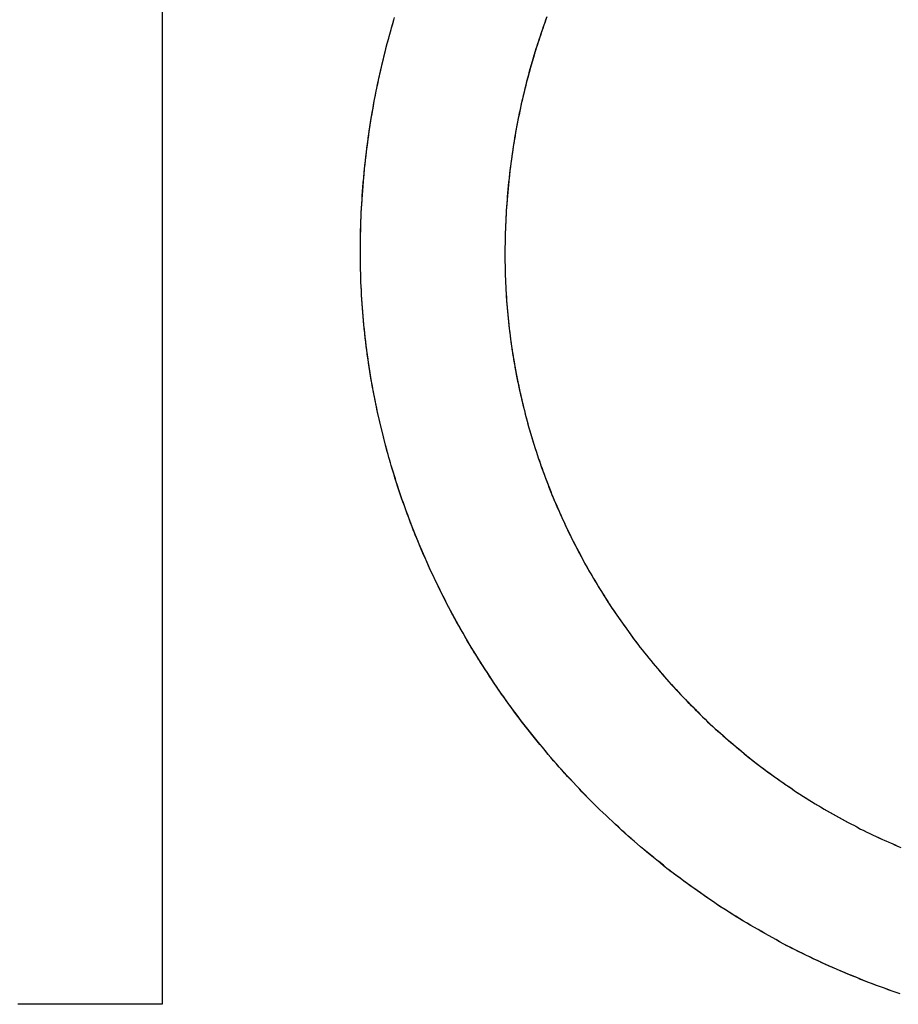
# Model space of a CAD drawing. Extents: x 744 to 2048, y 1140 to 2782.
# Tile 97 of 134: x 897.21 to 899.82, y 2462.81 to 2465.74. Entities that reach past the tile are written whole.
import ezdxf

# ---------------------------------------------------------------- set-up
doc = ezdxf.new("R2010")
doc.units = 0
doc.layers.add('KF_SONA_6_FRONT', color=7, linetype='CONTINUOUS')

# ---------------------------------------------------------------- blocks, each defined once
blk = doc.blocks.new('KF_SONA_6_FRONT')
at = {"layer": 'KF_SONA_6_FRONT'}
for p, q in [((0.214621, -159.271506), (0.214621, -163.777308)), ((0.214621, -159.271506), (0.214621, -163.777308)), ((0.214621, -163.777308), (-0.214772, -163.777308)), ((0.214621, -163.777308), (-0.214772, -163.777308))]:
    blk.add_line(p, q, dxfattribs=at)
for points in [[(0.80335, -161.541, 0), (0.803385, -161.528, 0), (0.80349, -161.515, 0), (0.803666, -161.502, 0), (0.803911, -161.488, 0), (0.804225, -161.475, 0), (0.80461, -161.462, 0), (0.805064, -161.449, 0), (0.805588, -161.436, 0), (0.806181, -161.423, 0), (0.806844, -161.41, 0), (0.807575, -161.397, 0), (0.808376, -161.383, 0), (0.809246, -161.37, 0), (0.810186, -161.357, 0), (0.811194, -161.344, 0), (0.812271, -161.331, 0), (0.813416, -161.318, 0), (0.814631, -161.305, 0), (0.815914, -161.292, 0), (0.817265, -161.279, 0), (0.818685, -161.266, 0), (0.820173, -161.253, 0), (0.821729, -161.24, 0), (0.823353, -161.228, 0), (0.825045, -161.215, 0), (0.826806, -161.202, 0), (0.828633, -161.189, 0), (0.830529, -161.176, 0), (0.832492, -161.163, 0), (0.834523, -161.15, 0), (0.83662, -161.138, 0), (0.838785, -161.125, 0), (0.841018, -161.112, 0), (0.843317, -161.099, 0), (0.845683, -161.087, 0), (0.848116, -161.074, 0), (0.850615, -161.061, 0), (0.853181, -161.049, 0), (0.855814, -161.036, 0), (0.858512, -161.023, 0), (0.861277, -161.011, 0), (0.864108, -160.998, 0), (0.867005, -160.986, 0), (0.869968, -160.973, 0), (0.872996, -160.961, 0), (0.87609, -160.948, 0), (0.879249, -160.936, 0), (0.882474, -160.923, 0), (0.885764, -160.911, 0), (0.889119, -160.899, 0), (0.892538, -160.886, 0), (0.896023, -160.874, 0), (0.899572, -160.862, 0), (0.903186, -160.849, 0)], [(0.80335, -161.541, 0), (0.803384, -161.528, 0), (0.803485, -161.515, 0), (0.803655, -161.502, 0), (0.803892, -161.489, 0), (0.804198, -161.476, 0), (0.804571, -161.463, 0), (0.805012, -161.45, 0), (0.805521, -161.437, 0), (0.806098, -161.424, 0), (0.806743, -161.411, 0), (0.807455, -161.399, 0), (0.808235, -161.386, 0), (0.809083, -161.373, 0), (0.809999, -161.36, 0), (0.810982, -161.347, 0), (0.812033, -161.334, 0), (0.813151, -161.321, 0), (0.814337, -161.308, 0), (0.815591, -161.295, 0), (0.816911, -161.283, 0), (0.8183, -161.27, 0), (0.819755, -161.257, 0), (0.821278, -161.244, 0), (0.822868, -161.231, 0), (0.824525, -161.219, 0), (0.826249, -161.206, 0), (0.82804, -161.193, 0), (0.829898, -161.18, 0), (0.831824, -161.168, 0), (0.833816, -161.155, 0), (0.835874, -161.142, 0), (0.838, -161.129, 0), (0.840192, -161.117, 0), (0.842451, -161.104, 0), (0.844776, -161.091, 0), (0.847168, -161.079, 0), (0.849626, -161.066, 0), (0.852151, -161.054, 0), (0.854741, -161.041, 0), (0.857398, -161.029, 0), (0.860121, -161.016, 0), (0.862909, -161.004, 0), (0.865764, -160.991, 0), (0.868684, -160.979, 0), (0.87167, -160.966, 0), (0.874722, -160.954, 0), (0.877839, -160.941, 0), (0.881022, -160.929, 0), (0.88427, -160.916, 0), (0.887583, -160.904, 0), (0.890961, -160.892, 0), (0.894404, -160.879, 0), (0.897912, -160.867, 0), (0.901485, -160.855, 0), (0.905122, -160.843, 0)], [(1.35772, -160.841, 0), (1.35408, -160.851, 0), (1.3505, -160.861, 0), (1.34697, -160.871, 0), (1.34349, -160.881, 0), (1.34006, -160.891, 0), (1.33669, -160.901, 0), (1.33337, -160.911, 0), (1.33009, -160.921, 0), (1.32688, -160.931, 0), (1.32371, -160.941, 0), (1.3206, -160.951, 0), (1.31754, -160.962, 0), (1.31453, -160.972, 0), (1.31157, -160.982, 0), (1.30867, -160.992, 0), (1.30582, -161.003, 0), (1.30302, -161.013, 0), (1.30028, -161.023, 0), (1.29759, -161.033, 0), (1.29496, -161.044, 0), (1.29238, -161.054, 0), (1.28985, -161.065, 0), (1.28737, -161.075, 0), (1.28495, -161.085, 0), (1.28259, -161.096, 0), (1.28027, -161.106, 0), (1.27801, -161.117, 0), (1.27581, -161.127, 0), (1.27366, -161.138, 0), (1.27156, -161.148, 0), (1.26952, -161.159, 0), (1.26754, -161.169, 0), (1.26561, -161.18, 0), (1.26373, -161.191, 0), (1.26191, -161.201, 0), (1.26014, -161.212, 0), (1.25843, -161.222, 0), (1.25677, -161.233, 0), (1.25517, -161.244, 0), (1.25362, -161.254, 0), (1.25213, -161.265, 0), (1.2507, -161.276, 0), (1.24932, -161.287, 0), (1.24799, -161.297, 0), (1.24672, -161.308, 0), (1.24551, -161.319, 0), (1.24435, -161.33, 0), (1.24325, -161.341, 0), (1.24221, -161.351, 0), (1.24122, -161.362, 0), (1.24028, -161.373, 0), (1.23941, -161.384, 0), (1.23859, -161.395, 0), (1.23782, -161.406, 0), (1.23711, -161.416, 0), (1.23646, -161.427, 0), (1.23587, -161.438, 0), (1.23533, -161.449, 0), (1.23484, -161.46, 0), (1.23442, -161.471, 0), (1.23405, -161.482, 0), (1.23374, -161.493, 0), (1.23348, -161.504, 0), (1.23328, -161.515, 0), (1.23314, -161.526, 0), (1.23306, -161.537, 0), (1.23303, -161.548, 0)], [(1.35585, -160.846, 0), (1.35224, -160.856, 0), (1.34869, -160.866, 0), (1.34519, -160.876, 0), (1.34174, -160.886, 0), (1.33835, -160.896, 0), (1.335, -160.906, 0), (1.33171, -160.916, 0), (1.32848, -160.926, 0), (1.32529, -160.936, 0), (1.32216, -160.946, 0), (1.31908, -160.956, 0), (1.31605, -160.967, 0), (1.31308, -160.977, 0), (1.31016, -160.987, 0), (1.30729, -160.997, 0), (1.30448, -161.007, 0), (1.30172, -161.018, 0), (1.29901, -161.028, 0), (1.29636, -161.038, 0), (1.29376, -161.049, 0), (1.29121, -161.059, 0), (1.28872, -161.069, 0), (1.28628, -161.08, 0), (1.2839, -161.09, 0), (1.28157, -161.1, 0), (1.27929, -161.111, 0), (1.27707, -161.121, 0), (1.2749, -161.132, 0), (1.27279, -161.142, 0), (1.27073, -161.153, 0), (1.26872, -161.163, 0), (1.26677, -161.174, 0), (1.26488, -161.184, 0), (1.26303, -161.195, 0), (1.26125, -161.205, 0), (1.25951, -161.216, 0), (1.25783, -161.226, 0), (1.25621, -161.237, 0), (1.25464, -161.247, 0), (1.25313, -161.258, 0), (1.25167, -161.269, 0), (1.25026, -161.279, 0), (1.24891, -161.29, 0), (1.24762, -161.301, 0), (1.24637, -161.311, 0), (1.24519, -161.322, 0), (1.24406, -161.333, 0), (1.24298, -161.343, 0), (1.24196, -161.354, 0), (1.241, -161.365, 0), (1.24009, -161.375, 0), (1.23923, -161.386, 0), (1.23843, -161.397, 0), (1.23769, -161.408, 0), (1.237, -161.418, 0), (1.23636, -161.429, 0), (1.23578, -161.44, 0), (1.23526, -161.451, 0), (1.23479, -161.461, 0), (1.23438, -161.472, 0), (1.23402, -161.483, 0), (1.23372, -161.494, 0), (1.23347, -161.505, 0), (1.23328, -161.515, 0), (1.23314, -161.526, 0), (1.23306, -161.537, 0), (1.23303, -161.548, 0)], [(2.40518, -163.745, 0), (2.3933, -163.741, 0), (2.38144, -163.737, 0), (2.36961, -163.732, 0), (2.3578, -163.728, 0), (2.34602, -163.724, 0), (2.33426, -163.72, 0), (2.32253, -163.715, 0), (2.31082, -163.711, 0), (2.29913, -163.706, 0), (2.28748, -163.702, 0), (2.27584, -163.697, 0), (2.26424, -163.692, 0), (2.25266, -163.688, 0), (2.24111, -163.683, 0), (2.22958, -163.678, 0), (2.21809, -163.673, 0), (2.20662, -163.668, 0), (2.19518, -163.663, 0), (2.18377, -163.658, 0), (2.17238, -163.652, 0), (2.16103, -163.647, 0), (2.1497, -163.642, 0), (2.1384, -163.636, 0), (2.12714, -163.631, 0), (2.1159, -163.625, 0), (2.10469, -163.62, 0), (2.09352, -163.614, 0), (2.08237, -163.608, 0), (2.07126, -163.603, 0), (2.06017, -163.597, 0), (2.04912, -163.591, 0), (2.0381, -163.585, 0), (2.02712, -163.579, 0), (2.01616, -163.573, 0), (2.00524, -163.567, 0), (1.99435, -163.56, 0), (1.98349, -163.554, 0), (1.97267, -163.548, 0), (1.96188, -163.542, 0), (1.95113, -163.535, 0), (1.9404, -163.529, 0), (1.92972, -163.522, 0), (1.91907, -163.515, 0), (1.90845, -163.509, 0), (1.89787, -163.502, 0), (1.88732, -163.495, 0), (1.87681, -163.489, 0), (1.86634, -163.482, 0), (1.8559, -163.475, 0), (1.8455, -163.468, 0), (1.83513, -163.461, 0), (1.82481, -163.454, 0), (1.81452, -163.446, 0), (1.80426, -163.439, 0), (1.79405, -163.432, 0), (1.78387, -163.425, 0), (1.77374, -163.417, 0), (1.76364, -163.41, 0), (1.75358, -163.402, 0), (1.74356, -163.395, 0), (1.73357, -163.387, 0), (1.72363, -163.38, 0), (1.71373, -163.372, 0), (1.70387, -163.364, 0), (1.69405, -163.356, 0), (1.68426, -163.349, 0), (1.67452, -163.341, 0), (1.66482, -163.333, 0), (1.65517, -163.325, 0), (1.64555, -163.317, 0), (1.63598, -163.309, 0), (1.62645, -163.3, 0), (1.61696, -163.292, 0), (1.60751, -163.284, 0), (1.59811, -163.276, 0), (1.58875, -163.267, 0), (1.57943, -163.259, 0), (1.57015, -163.25, 0), (1.56092, -163.242, 0), (1.55174, -163.233, 0), (1.5426, -163.225, 0), (1.5335, -163.216, 0), (1.52445, -163.207, 0), (1.51544, -163.199, 0), (1.50648, -163.19, 0), (1.49757, -163.181, 0), (1.4887, -163.172, 0), (1.47987, -163.163, 0), (1.4711, -163.154, 0), (1.46237, -163.145, 0), (1.45368, -163.136, 0), (1.44504, -163.127, 0), (1.43645, -163.118, 0), (1.42791, -163.109, 0), (1.41942, -163.1, 0), (1.41097, -163.09, 0), (1.40257, -163.081, 0), (1.39422, -163.072, 0), (1.38592, -163.062, 0), (1.37767, -163.053, 0), (1.36947, -163.043, 0), (1.36132, -163.034, 0), (1.35321, -163.024, 0), (1.34516, -163.014, 0), (1.33716, -163.005, 0), (1.3292, -162.995, 0), (1.3213, -162.985, 0), (1.31345, -162.975, 0), (1.30565, -162.966, 0), (1.2979, -162.956, 0), (1.2902, -162.946, 0), (1.28256, -162.936, 0), (1.27496, -162.926, 0), (1.26742, -162.916, 0), (1.25993, -162.906, 0), (1.25249, -162.896, 0), (1.24511, -162.885, 0), (1.23778, -162.875, 0), (1.2305, -162.865, 0), (1.22328, -162.855, 0), (1.21611, -162.844, 0), (1.20899, -162.834, 0), (1.20193, -162.824, 0), (1.19493, -162.813, 0), (1.18797, -162.803, 0), (1.18108, -162.792, 0), (1.17423, -162.782, 0), (1.16745, -162.771, 0), (1.16072, -162.761, 0), (1.15404, -162.75, 0), (1.14742, -162.739, 0), (1.14086, -162.729, 0), (1.13435, -162.718, 0), (1.1279, -162.707, 0), (1.12151, -162.696, 0), (1.11518, -162.685, 0), (1.1089, -162.674, 0), (1.10268, -162.664, 0), (1.09652, -162.653, 0), (1.09041, -162.642, 0), (1.08437, -162.631, 0), (1.07838, -162.62, 0), (1.07245, -162.609, 0), (1.06658, -162.597, 0), (1.06077, -162.586, 0), (1.05502, -162.575, 0), (1.04932, -162.564, 0), (1.04369, -162.553, 0), (1.03812, -162.541, 0), (1.03261, -162.53, 0), (1.02716, -162.519, 0), (1.02177, -162.507, 0), (1.01644, -162.496, 0), (1.01117, -162.485, 0), (1.00596, -162.473, 0), (1.00081, -162.462, 0), (0.995728, -162.45, 0), (0.990705, -162.439, 0), (0.985744, -162.427, 0), (0.980845, -162.416, 0), (0.976009, -162.404, 0), (0.971235, -162.392, 0), (0.966524, -162.381, 0), (0.961876, -162.369, 0), (0.957292, -162.357, 0), (0.952771, -162.346, 0), (0.948313, -162.334, 0), (0.943919, -162.322, 0), (0.939589, -162.31, 0), (0.935324, -162.298, 0), (0.931123, -162.286, 0), (0.926986, -162.275, 0), (0.922914, -162.263, 0), (0.918907, -162.251, 0), (0.914965, -162.239, 0), (0.911088, -162.227, 0), (0.907277, -162.215, 0), (0.903531, -162.203, 0), (0.899852, -162.191, 0), (0.896238, -162.179, 0), (0.892691, -162.167, 0), (0.889209, -162.154, 0), (0.885795, -162.142, 0), (0.882447, -162.13, 0), (0.879166, -162.118, 0), (0.875952, -162.106, 0), (0.872805, -162.094, 0), (0.869726, -162.081, 0), (0.866714, -162.069, 0), (0.86377, -162.057, 0), (0.860894, -162.045, 0), (0.858086, -162.032, 0), (0.855347, -162.02, 0), (0.852675, -162.008, 0), (0.850073, -161.995, 0), (0.847539, -161.983, 0), (0.845074, -161.97, 0), (0.842678, -161.958, 0), (0.840351, -161.946, 0), (0.838093, -161.933, 0), (0.835906, -161.921, 0), (0.833787, -161.908, 0), (0.831739, -161.896, 0), (0.829761, -161.883, 0), (0.827853, -161.871, 0), (0.826015, -161.858, 0), (0.824248, -161.846, 0), (0.822551, -161.833, 0), (0.820925, -161.821, 0), (0.81937, -161.808, 0), (0.817886, -161.795, 0), (0.816473, -161.783, 0), (0.815132, -161.77, 0), (0.813862, -161.758, 0), (0.812664, -161.745, 0), (0.811537, -161.732, 0), (0.810483, -161.72, 0), (0.8095, -161.707, 0), (0.80859, -161.694, 0), (0.807752, -161.681, 0), (0.806987, -161.669, 0), (0.806294, -161.656, 0), (0.805674, -161.643, 0), (0.805127, -161.631, 0), (0.804653, -161.618, 0), (0.804252, -161.605, 0), (0.803925, -161.592, 0), (0.80367, -161.58, 0), (0.80349, -161.567, 0), (0.803383, -161.554, 0), (0.80335, -161.541, 0)], [(2.40818, -163.746, 0), (2.39629, -163.742, 0), (2.38442, -163.738, 0), (2.37258, -163.734, 0), (2.36076, -163.729, 0), (2.34896, -163.725, 0), (2.33719, -163.721, 0), (2.32544, -163.716, 0), (2.31372, -163.712, 0), (2.30201, -163.707, 0), (2.29034, -163.703, 0), (2.27869, -163.698, 0), (2.26706, -163.694, 0), (2.25546, -163.689, 0), (2.24388, -163.684, 0), (2.23233, -163.679, 0), (2.22081, -163.674, 0), (2.20932, -163.669, 0), (2.19785, -163.664, 0), (2.18641, -163.659, 0), (2.17499, -163.654, 0), (2.16361, -163.648, 0), (2.15225, -163.643, 0), (2.14092, -163.637, 0), (2.12962, -163.632, 0), (2.11835, -163.626, 0), (2.10711, -163.621, 0), (2.0959, -163.615, 0), (2.08472, -163.61, 0), (2.07357, -163.604, 0), (2.06245, -163.598, 0), (2.05136, -163.592, 0), (2.0403, -163.586, 0), (2.02927, -163.58, 0), (2.01828, -163.574, 0), (2.00732, -163.568, 0), (1.99639, -163.562, 0), (1.98549, -163.555, 0), (1.97462, -163.549, 0), (1.96379, -163.543, 0), (1.953, -163.536, 0), (1.94223, -163.53, 0), (1.9315, -163.523, 0), (1.92081, -163.517, 0), (1.91015, -163.51, 0), (1.89952, -163.503, 0), (1.88893, -163.496, 0), (1.87838, -163.49, 0), (1.86786, -163.483, 0), (1.85737, -163.476, 0), (1.84693, -163.469, 0), (1.83652, -163.462, 0), (1.82615, -163.455, 0), (1.81581, -163.447, 0), (1.80551, -163.44, 0), (1.79525, -163.433, 0), (1.78503, -163.425, 0), (1.77485, -163.418, 0), (1.7647, -163.411, 0), (1.75459, -163.403, 0), (1.74453, -163.396, 0), (1.7345, -163.388, 0), (1.72451, -163.38, 0), (1.71456, -163.373, 0), (1.70465, -163.365, 0), (1.69479, -163.357, 0), (1.68496, -163.349, 0), (1.67517, -163.341, 0), (1.66543, -163.333, 0), (1.65573, -163.325, 0), (1.64607, -163.317, 0), (1.63645, -163.309, 0), (1.62687, -163.301, 0), (1.61734, -163.292, 0), (1.60785, -163.284, 0), (1.5984, -163.276, 0), (1.589, -163.267, 0), (1.57963, -163.259, 0), (1.57032, -163.251, 0), (1.56105, -163.242, 0), (1.55182, -163.233, 0), (1.54264, -163.225, 0), (1.5335, -163.216, 0), (1.5244, -163.207, 0), (1.51536, -163.199, 0), (1.50636, -163.19, 0), (1.4974, -163.181, 0), (1.48849, -163.172, 0), (1.47963, -163.163, 0), (1.47081, -163.154, 0), (1.46204, -163.145, 0), (1.45332, -163.136, 0), (1.44465, -163.127, 0), (1.43602, -163.117, 0), (1.42745, -163.108, 0), (1.41892, -163.099, 0), (1.41044, -163.09, 0), (1.402, -163.08, 0), (1.39362, -163.071, 0), (1.38529, -163.061, 0), (1.377, -163.052, 0), (1.36877, -163.042, 0), (1.36058, -163.033, 0), (1.35245, -163.023, 0), (1.34437, -163.013, 0), (1.33633, -163.004, 0), (1.32835, -162.994, 0), (1.32042, -162.984, 0), (1.31254, -162.974, 0), (1.30471, -162.964, 0), (1.29694, -162.954, 0), (1.28922, -162.944, 0), (1.28154, -162.934, 0), (1.27393, -162.924, 0), (1.26636, -162.914, 0), (1.25885, -162.904, 0), (1.25139, -162.894, 0), (1.24399, -162.884, 0), (1.23664, -162.874, 0), (1.22934, -162.863, 0), (1.2221, -162.853, 0), (1.21491, -162.843, 0), (1.20778, -162.832, 0), (1.2007, -162.822, 0), (1.19368, -162.811, 0), (1.18671, -162.801, 0), (1.1798, -162.79, 0), (1.17294, -162.78, 0), (1.16614, -162.769, 0), (1.1594, -162.758, 0), (1.15271, -162.748, 0), (1.14608, -162.737, 0), (1.13951, -162.726, 0), (1.133, -162.716, 0), (1.12654, -162.705, 0), (1.12014, -162.694, 0), (1.1138, -162.683, 0), (1.10751, -162.672, 0), (1.10129, -162.661, 0), (1.09512, -162.65, 0), (1.08901, -162.639, 0), (1.08296, -162.628, 0), (1.07697, -162.617, 0), (1.07104, -162.606, 0), (1.06517, -162.595, 0), (1.05936, -162.584, 0), (1.05361, -162.572, 0), (1.04792, -162.561, 0), (1.04229, -162.55, 0), (1.03673, -162.539, 0), (1.03122, -162.527, 0), (1.02577, -162.516, 0), (1.02039, -162.504, 0), (1.01506, -162.493, 0), (1.0098, -162.482, 0), (1.0046, -162.47, 0), (0.999461, -162.459, 0), (0.994386, -162.447, 0), (0.989372, -162.436, 0), (0.984422, -162.424, 0), (0.979534, -162.412, 0), (0.97471, -162.401, 0), (0.969949, -162.389, 0), (0.965251, -162.377, 0), (0.960617, -162.366, 0), (0.956047, -162.354, 0), (0.951541, -162.342, 0), (0.947098, -162.331, 0), (0.942721, -162.319, 0), (0.938408, -162.307, 0), (0.934159, -162.295, 0), (0.929976, -162.283, 0), (0.925857, -162.271, 0), (0.921804, -162.259, 0), (0.917816, -162.247, 0), (0.913894, -162.235, 0), (0.910037, -162.224, 0), (0.906246, -162.212, 0), (0.902522, -162.199, 0), (0.898863, -162.187, 0), (0.895271, -162.175, 0), (0.891746, -162.163, 0), (0.888287, -162.151, 0), (0.884895, -162.139, 0), (0.88157, -162.127, 0), (0.878312, -162.115, 0), (0.875122, -162.103, 0), (0.871998, -162.09, 0), (0.868943, -162.078, 0), (0.865955, -162.066, 0), (0.863035, -162.054, 0), (0.860183, -162.041, 0), (0.8574, -162.029, 0), (0.854684, -162.017, 0), (0.852037, -162.005, 0), (0.849459, -161.992, 0), (0.84695, -161.98, 0), (0.844509, -161.968, 0), (0.842137, -161.955, 0), (0.839834, -161.943, 0), (0.837601, -161.93, 0), (0.835437, -161.918, 0), (0.833342, -161.906, 0), (0.831318, -161.893, 0), (0.829362, -161.881, 0), (0.827477, -161.868, 0), (0.825662, -161.856, 0), (0.823917, -161.843, 0), (0.822242, -161.831, 0), (0.820637, -161.818, 0), (0.819103, -161.806, 0), (0.81764, -161.793, 0), (0.816247, -161.781, 0), (0.814925, -161.768, 0), (0.813673, -161.756, 0), (0.812493, -161.743, 0), (0.811384, -161.731, 0), (0.810346, -161.718, 0), (0.80938, -161.705, 0), (0.808485, -161.693, 0), (0.807661, -161.68, 0), (0.806909, -161.668, 0), (0.806229, -161.655, 0), (0.805621, -161.642, 0), (0.805084, -161.63, 0), (0.80462, -161.617, 0), (0.804227, -161.604, 0), (0.803907, -161.592, 0), (0.803659, -161.579, 0), (0.803484, -161.567, 0), (0.803381, -161.554, 0), (0.80335, -161.541, 0)], [(1.23303, -161.548, 0), (1.23306, -161.559, 0), (1.23314, -161.569, 0), (1.23329, -161.58, 0), (1.23349, -161.59, 0), (1.23376, -161.601, 0), (1.23408, -161.612, 0), (1.23446, -161.622, 0), (1.23491, -161.633, 0), (1.23541, -161.643, 0), (1.23596, -161.654, 0), (1.23658, -161.664, 0), (1.23726, -161.675, 0), (1.23799, -161.685, 0), (1.23878, -161.696, 0), (1.23964, -161.706, 0), (1.24054, -161.717, 0), (1.24151, -161.727, 0), (1.24254, -161.738, 0), (1.24362, -161.748, 0), (1.24476, -161.759, 0), (1.24596, -161.769, 0), (1.24721, -161.78, 0), (1.24853, -161.79, 0), (1.2499, -161.8, 0), (1.25133, -161.811, 0), (1.25281, -161.821, 0), (1.25435, -161.831, 0), (1.25595, -161.842, 0), (1.25761, -161.852, 0), (1.25932, -161.862, 0), (1.26109, -161.873, 0), (1.26291, -161.883, 0), (1.2648, -161.893, 0), (1.26673, -161.904, 0), (1.26873, -161.914, 0), (1.27078, -161.924, 0), (1.27288, -161.934, 0), (1.27505, -161.945, 0), (1.27726, -161.955, 0), (1.27954, -161.965, 0), (1.28186, -161.975, 0), (1.28425, -161.985, 0), (1.28669, -161.995, 0), (1.28918, -162.005, 0), (1.29173, -162.016, 0), (1.29433, -162.026, 0), (1.29699, -162.036, 0), (1.2997, -162.046, 0), (1.30247, -162.056, 0), (1.30529, -162.066, 0), (1.30817, -162.076, 0), (1.3111, -162.086, 0), (1.31408, -162.096, 0), (1.31712, -162.106, 0), (1.32021, -162.115, 0), (1.32336, -162.125, 0), (1.32655, -162.135, 0), (1.32981, -162.145, 0), (1.33311, -162.155, 0), (1.33647, -162.165, 0), (1.33988, -162.175, 0), (1.34334, -162.184, 0), (1.34685, -162.194, 0), (1.35042, -162.204, 0), (1.35404, -162.213, 0), (1.35771, -162.223, 0), (1.36144, -162.233, 0), (1.36521, -162.242, 0), (1.36904, -162.252, 0), (1.37292, -162.262, 0), (1.37685, -162.271, 0), (1.38083, -162.281, 0), (1.38486, -162.29, 0), (1.38895, -162.3, 0), (1.39308, -162.309, 0), (1.39727, -162.319, 0), (1.4015, -162.328, 0), (1.40579, -162.338, 0), (1.41012, -162.347, 0), (1.41451, -162.356, 0), (1.41895, -162.366, 0), (1.42343, -162.375, 0), (1.42797, -162.384, 0), (1.43255, -162.394, 0), (1.43718, -162.403, 0), (1.44187, -162.412, 0), (1.4466, -162.421, 0), (1.45138, -162.43, 0), (1.45621, -162.439, 0), (1.46108, -162.448, 0), (1.46601, -162.458, 0), (1.47098, -162.467, 0), (1.476, -162.476, 0), (1.48107, -162.485, 0), (1.48619, -162.494, 0), (1.49135, -162.502, 0), (1.49656, -162.511, 0), (1.50182, -162.52, 0), (1.50713, -162.529, 0), (1.51248, -162.538, 0), (1.51788, -162.547, 0), (1.52332, -162.555, 0), (1.52881, -162.564, 0), (1.53435, -162.573, 0), (1.53993, -162.582, 0), (1.54556, -162.59, 0), (1.55123, -162.599, 0), (1.55695, -162.607, 0), (1.56271, -162.616, 0), (1.56852, -162.624, 0), (1.57438, -162.633, 0), (1.58027, -162.641, 0), (1.58622, -162.65, 0), (1.5922, -162.658, 0), (1.59823, -162.666, 0), (1.60431, -162.675, 0), (1.61043, -162.683, 0), (1.61659, -162.691, 0), (1.6228, -162.7, 0), (1.62904, -162.708, 0), (1.63534, -162.716, 0), (1.64167, -162.724, 0), (1.64805, -162.732, 0), (1.65447, -162.74, 0), (1.66093, -162.748, 0), (1.66743, -162.756, 0), (1.67398, -162.764, 0), (1.68056, -162.772, 0), (1.68719, -162.78, 0), (1.69386, -162.788, 0), (1.70057, -162.795, 0), (1.70732, -162.803, 0), (1.71412, -162.811, 0), (1.72095, -162.819, 0), (1.72782, -162.826, 0), (1.73473, -162.834, 0), (1.74169, -162.841, 0), (1.74868, -162.849, 0), (1.75571, -162.857, 0), (1.76279, -162.864, 0), (1.7699, -162.871, 0), (1.77705, -162.879, 0), (1.78424, -162.886, 0), (1.79147, -162.893, 0), (1.79873, -162.901, 0), (1.80604, -162.908, 0), (1.81338, -162.915, 0), (1.82076, -162.922, 0), (1.82818, -162.929, 0), (1.83563, -162.937, 0), (1.84312, -162.944, 0), (1.85065, -162.951, 0), (1.85822, -162.958, 0), (1.86582, -162.964, 0), (1.87346, -162.971, 0), (1.88114, -162.978, 0), (1.88885, -162.985, 0), (1.8966, -162.992, 0), (1.90438, -162.998, 0), (1.9122, -163.005, 0), (1.92006, -163.012, 0), (1.92795, -163.018, 0), (1.93587, -163.025, 0), (1.94383, -163.031, 0), (1.95182, -163.038, 0), (1.95985, -163.044, 0), (1.96791, -163.051, 0), (1.97601, -163.057, 0), (1.98413, -163.063, 0), (1.9923, -163.07, 0), (2.00049, -163.076, 0), (2.00872, -163.082, 0), (2.01698, -163.088, 0), (2.02528, -163.094, 0), (2.0336, -163.1, 0), (2.04196, -163.106, 0), (2.05035, -163.112, 0), (2.05877, -163.118, 0), (2.06723, -163.124, 0), (2.07571, -163.13, 0), (2.08423, -163.135, 0), (2.09278, -163.141, 0), (2.10135, -163.147, 0), (2.10996, -163.152, 0), (2.1186, -163.158, 0), (2.12727, -163.163, 0), (2.13597, -163.169, 0), (2.1447, -163.174, 0), (2.15345, -163.18, 0), (2.16224, -163.185, 0), (2.17106, -163.19, 0), (2.1799, -163.196, 0), (2.18877, -163.201, 0), (2.19768, -163.206, 0), (2.20661, -163.211, 0), (2.21556, -163.216, 0), (2.22455, -163.221, 0), (2.23356, -163.226, 0), (2.2426, -163.231, 0), (2.25167, -163.236, 0), (2.26076, -163.241, 0), (2.26989, -163.245, 0), (2.27903, -163.25, 0), (2.28821, -163.255, 0), (2.29741, -163.259, 0), (2.30663, -163.264, 0), (2.31588, -163.268, 0), (2.32516, -163.273, 0), (2.33446, -163.277, 0), (2.34378, -163.281, 0), (2.35314, -163.286, 0), (2.36251, -163.29, 0), (2.37191, -163.294, 0), (2.38133, -163.298, 0), (2.39078, -163.302, 0), (2.40025, -163.307, 0), (2.40974, -163.311, 0)], [(1.23303, -161.548, 0), (1.23306, -161.558, 0), (1.23314, -161.569, 0), (1.23328, -161.579, 0), (1.23348, -161.59, 0), (1.23374, -161.6, 0), (1.23405, -161.611, 0), (1.23443, -161.621, 0), (1.23486, -161.632, 0), (1.23535, -161.642, 0), (1.2359, -161.653, 0), (1.2365, -161.663, 0), (1.23716, -161.673, 0), (1.23788, -161.684, 0), (1.23866, -161.694, 0), (1.2395, -161.705, 0), (1.24039, -161.715, 0), (1.24134, -161.726, 0), (1.24235, -161.736, 0), (1.24341, -161.746, 0), (1.24453, -161.757, 0), (1.24571, -161.767, 0), (1.24695, -161.777, 0), (1.24824, -161.788, 0), (1.24959, -161.798, 0), (1.25099, -161.808, 0), (1.25246, -161.819, 0), (1.25398, -161.829, 0), (1.25555, -161.839, 0), (1.25719, -161.85, 0), (1.25888, -161.86, 0), (1.26062, -161.87, 0), (1.26242, -161.88, 0), (1.26428, -161.891, 0), (1.2662, -161.901, 0), (1.26817, -161.911, 0), (1.27019, -161.921, 0), (1.27228, -161.931, 0), (1.27441, -161.942, 0), (1.27661, -161.952, 0), (1.27886, -161.962, 0), (1.28116, -161.972, 0), (1.28352, -161.982, 0), (1.28593, -161.992, 0), (1.2884, -162.002, 0), (1.29093, -162.012, 0), (1.29351, -162.022, 0), (1.29615, -162.032, 0), (1.29884, -162.043, 0), (1.30158, -162.053, 0), (1.30438, -162.063, 0), (1.30723, -162.072, 0), (1.31014, -162.082, 0), (1.3131, -162.092, 0), (1.31612, -162.102, 0), (1.31919, -162.112, 0), (1.32231, -162.122, 0), (1.32549, -162.132, 0), (1.32872, -162.142, 0), (1.33201, -162.152, 0), (1.33535, -162.161, 0), (1.33874, -162.171, 0), (1.34218, -162.181, 0), (1.34568, -162.191, 0), (1.34923, -162.201, 0), (1.35283, -162.21, 0), (1.35649, -162.22, 0), (1.3602, -162.23, 0), (1.36396, -162.239, 0), (1.36777, -162.249, 0), (1.37164, -162.259, 0), (1.37556, -162.268, 0), (1.37952, -162.278, 0), (1.38355, -162.287, 0), (1.38762, -162.297, 0), (1.39174, -162.306, 0), (1.39592, -162.316, 0), (1.40014, -162.325, 0), (1.40442, -162.335, 0), (1.40875, -162.344, 0), (1.41313, -162.353, 0), (1.41756, -162.363, 0), (1.42204, -162.372, 0), (1.42657, -162.381, 0), (1.43115, -162.391, 0), (1.43578, -162.4, 0), (1.44045, -162.409, 0), (1.44518, -162.418, 0), (1.44996, -162.428, 0), (1.45479, -162.437, 0), (1.45967, -162.446, 0), (1.46459, -162.455, 0), (1.46957, -162.464, 0), (1.47459, -162.473, 0), (1.47966, -162.482, 0), (1.48478, -162.491, 0), (1.48995, -162.5, 0), (1.49517, -162.509, 0), (1.50043, -162.518, 0), (1.50574, -162.527, 0), (1.5111, -162.536, 0), (1.51651, -162.544, 0), (1.52196, -162.553, 0), (1.52746, -162.562, 0), (1.53301, -162.571, 0), (1.53861, -162.579, 0), (1.54425, -162.588, 0), (1.54993, -162.597, 0), (1.55566, -162.605, 0), (1.56144, -162.614, 0), (1.56727, -162.623, 0), (1.57314, -162.631, 0), (1.57905, -162.64, 0), (1.58501, -162.648, 0), (1.59102, -162.656, 0), (1.59707, -162.665, 0), (1.60316, -162.673, 0), (1.6093, -162.682, 0), (1.61548, -162.69, 0), (1.62171, -162.698, 0), (1.62798, -162.706, 0), (1.63429, -162.715, 0), (1.64065, -162.723, 0), (1.64705, -162.731, 0), (1.6535, -162.739, 0), (1.65999, -162.747, 0), (1.66652, -162.755, 0), (1.67309, -162.763, 0), (1.6797, -162.771, 0), (1.68636, -162.779, 0), (1.69306, -162.787, 0), (1.6998, -162.795, 0), (1.70658, -162.802, 0), (1.7134, -162.81, 0), (1.72027, -162.818, 0), (1.72717, -162.826, 0), (1.73412, -162.833, 0), (1.74111, -162.841, 0), (1.74813, -162.848, 0), (1.7552, -162.856, 0), (1.76231, -162.863, 0), (1.76945, -162.871, 0), (1.77664, -162.878, 0), (1.78387, -162.886, 0), (1.79113, -162.893, 0), (1.79843, -162.9, 0), (1.80578, -162.908, 0), (1.81316, -162.915, 0), (1.82057, -162.922, 0), (1.82803, -162.929, 0), (1.83553, -162.936, 0), (1.84306, -162.944, 0), (1.85063, -162.951, 0), (1.85824, -162.958, 0), (1.86588, -162.965, 0), (1.87356, -162.971, 0), (1.88128, -162.978, 0), (1.88903, -162.985, 0), (1.89682, -162.992, 0), (1.90465, -162.999, 0), (1.91251, -163.005, 0), (1.92041, -163.012, 0), (1.92834, -163.019, 0), (1.9363, -163.025, 0), (1.94431, -163.032, 0), (1.95234, -163.038, 0), (1.96041, -163.045, 0), (1.96852, -163.051, 0), (1.97666, -163.058, 0), (1.98483, -163.064, 0), (1.99304, -163.07, 0), (2.00128, -163.076, 0), (2.00955, -163.083, 0), (2.01786, -163.089, 0), (2.02619, -163.095, 0), (2.03456, -163.101, 0), (2.04297, -163.107, 0), (2.0514, -163.113, 0), (2.05987, -163.119, 0), (2.06837, -163.125, 0), (2.07689, -163.13, 0), (2.08545, -163.136, 0), (2.09404, -163.142, 0), (2.10267, -163.148, 0), (2.11132, -163.153, 0), (2.12, -163.159, 0), (2.12871, -163.164, 0), (2.13745, -163.17, 0), (2.14622, -163.175, 0), (2.15502, -163.181, 0), (2.16385, -163.186, 0), (2.17271, -163.191, 0), (2.18159, -163.197, 0), (2.1905, -163.202, 0), (2.19945, -163.207, 0), (2.20841, -163.212, 0), (2.21741, -163.217, 0), (2.22644, -163.222, 0), (2.23549, -163.227, 0), (2.24456, -163.232, 0), (2.25367, -163.237, 0), (2.2628, -163.242, 0), (2.27195, -163.246, 0), (2.28114, -163.251, 0), (2.29034, -163.256, 0), (2.29958, -163.26, 0), (2.30884, -163.265, 0), (2.31812, -163.269, 0), (2.32743, -163.274, 0), (2.33676, -163.278, 0), (2.34611, -163.283, 0), (2.35549, -163.287, 0), (2.3649, -163.291, 0), (2.37432, -163.295, 0), (2.38377, -163.299, 0), (2.39325, -163.304, 0), (2.40274, -163.308, 0)]]:
    blk.add_polyline3d(points, dxfattribs=at)

msp = doc.modelspace()

# ---------------------------------------------------------------- block references
at = {"layer": 'KF_SONA_6_FRONT'}
msp.add_blockref('KF_SONA_6_FRONT', (897.4147, 2626.5875), dxfattribs=at)

doc.saveas('drawing.dxf')
